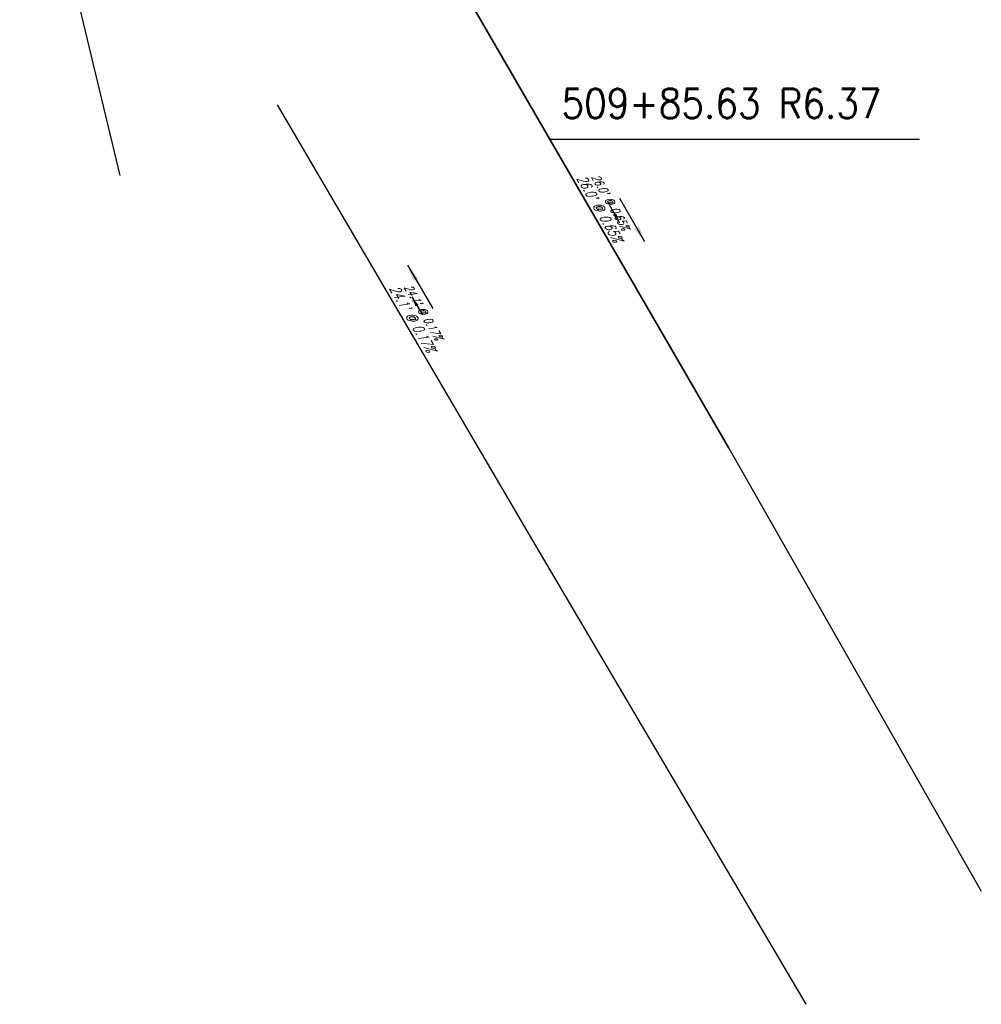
# Model space of a CAD drawing. Extents: x 167754 to 212748, y 396132 to 454338.
# Tile 17 of 147: x 180237 to 180283, y 414771 to 414818. Entities that reach past the tile are written whole.
import ezdxf
from ezdxf.enums import TextEntityAlignment as Align

# ---------------------------------------------------------------- set-up
doc = ezdxf.new("R2010")
doc.units = 0
doc.header["$MEASUREMENT"] = 0
doc.layers.add('0_3DP_MAT', color=181, linetype='CONTINUOUS', plot=False)
doc.layers.add('0_EX. 3DP', color=31, linetype='CONTINUOUS', plot=False)
doc.layers.add('SC_SCRATCH-6', color=6, linetype='CONTINUOUS')
doc.styles.add('romans', font='romans.shx', dxfattribs={"width": 0.75, "oblique": 22.5})
doc.styles.get("Standard").update_dxf_attribs({"font": 'romans.shx', "width": 0.9})
doc.dimstyles.new('4P', dxfattribs={"dimscale": 4, "dimtxt": 0.14, "dimasz": 0.14, "dimexe": 0.05, "dimexo": 0.05, "dimgap": 0.05, "dimtad": 1, "dimzin": 0, "dimdsep": 46, "dimtxsty": 'romans', "dimcen": 0, "dimdle": 0.1, "dimclrd": 1, "dimclre": 1, "dimclrt": 7, "dimaunit": 1, "dimadec": 4, "dimazin": 0, "dimtfac": 1, "dimtmove": 0, "dimatfit": 2, "dimfxl": 1, "dimtvp": 1, "dimtolj": 1, "dimtzin": 0, "dimarcsym": 0})

msp = doc.modelspace()

# ---------------------------------------------------------------- linework, layer by layer
at = {"layer": '0_3DP_MAT', "color": 211, "elevation": 1148.282}
msp.add_lwpolyline([(180236.954, 414830.231), (180241.734, 414810.322)], dxfattribs=at)
at = {"layer": '0_3DP_MAT', "color": 211}
for points in [[(180270.816, 414797.31, 1147.826), (180257.779, 414819.815, 1147.995)], [(180261.467, 414792.903, 1148.281), (180249.271, 414813.701, 1148.241)]]:
    msp.add_polyline3d(points, dxfattribs=at)
at = {"layer": '0_EX. 3DP'}
for points in [[(180257.779, 414819.815, 1147.995), (180270.816, 414797.31, 1147.826), (180282.882, 414776.16, 1147.878)], [(180274.516, 414770.75, 1148.209), (180261.467, 414792.903, 1148.281), (180249.271, 414813.701, 1148.241)]]:
    msp.add_polyline3d(points, dxfattribs=at)

# ---------------------------------------------------------------- texts
at = {"layer": '0_3DP_MAT', "color": 1, "style": 'romans', "oblique": 22.5, "width": 0.75}
for s, rotation, p in [("26.0' @ 0.65%", 300.0834, (180264.436, 414808.643)), ("24.1' @ 0.17%", 300.3875, (180255.507, 414803.383))]:
    msp.add_text(s, height=0.48, rotation=rotation, dxfattribs=at).set_placement(p, align=Align.CENTER)
at = {"layer": '0_EX. 3DP', "style": 'romans', "oblique": 22.5, "width": 0.75}
for s, rotation, p in [("26.0' @ 0.65%", 300.0834, (180264.99, 414808.964)), ("24.1' @ 0.17%", 300.3875, (180256.059, 414803.707))]:
    msp.add_text(s, height=0.4, rotation=rotation, dxfattribs=at).set_placement(p, align=Align.CENTER)
at = {"layer": 'SC_SCRATCH-6', "width": 0.9}
msp.add_text('509+85.63 R6.37', height=1.4, dxfattribs=at).set_placement((180262.834, 414813.769), align=Align.MIDDLE_LEFT)

# ---------------------------------------------------------------- leaders
at = {"layer": '0_3DP_MAT', "color": 1}
for points in [[(180265.62, 414808.058), (180265.119, 414808.923)], [(180255.682, 414804.53), (180256.188, 414803.667)]]:
    msp.add_leader(points, dimstyle='4P', override={"dimscale": 20, "dimtxt": 0.12, "dimasz": 0.024, "dimdec": 2}, dxfattribs=at)
at = {"layer": '0_EX. 3DP'}
for points in [[(180266.819, 414807.154), (180265.616, 414809.231)], [(180255.47, 414806.048), (180256.684, 414803.977)]]:
    msp.add_leader(points, dimstyle='4P', override={"dimscale": 20, "dimtxt": 0.12, "dimasz": 0.04, "dimdec": 2}, dxfattribs=at)
at = {"layer": 'SC_SCRATCH-6', "has_arrowhead": 0}
msp.add_leader([(180262.265, 414812.072), (180262.274, 414812.069), (180279.934, 414812.069)], dimstyle='4P', override={"dimscale": 20, "dimasz": 0.1}, dxfattribs=at)

doc.saveas('drawing.dxf')
